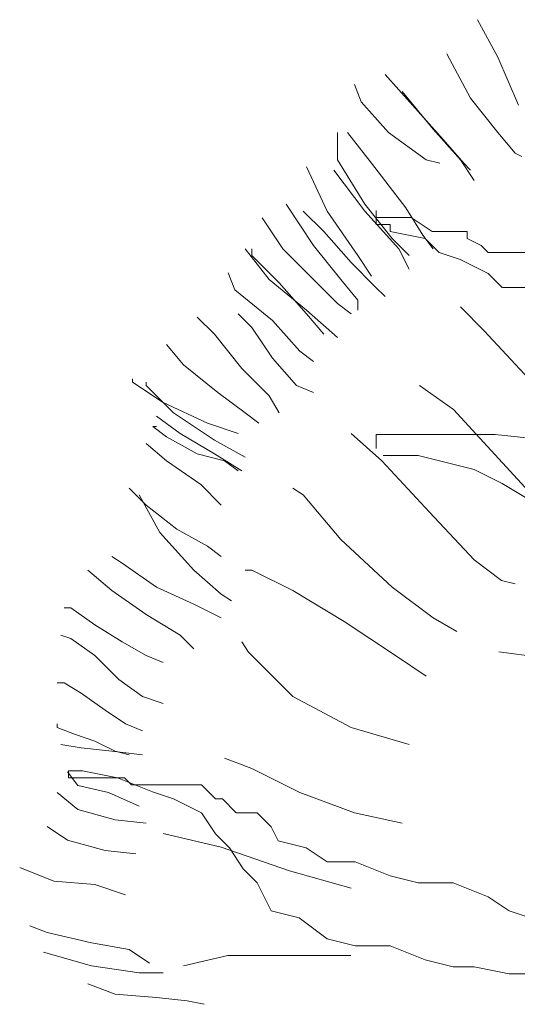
# Model space of a CAD drawing. Extents: x 12.9 to 34.2, y -51.7 to -4.
# Tile 9 of 75: x 31.755 to 32.05, y -49.267 to -48.685. Entities that reach past the tile are written whole.
import ezdxf

# ---------------------------------------------------------------- set-up
doc = ezdxf.new("R2010")
doc.units = 0
doc.header["$MEASUREMENT"] = 0
doc.layers.add('BLÄTTER', color=64, linetype='CONTINUOUS', lineweight=13)

msp = doc.modelspace()

# ---------------------------------------------------------------- linework, layer by layer
at = {"layer": 'BLÄTTER'}
for p, q in [((32.02621, -48.6852), (32.03834, -48.70744)), ((32.00802, -48.70541), (32.02217, -48.73169)), ((32.03834, -48.70744), (32.05048, -48.73574)), ((31.97163, -48.71755), (31.98781, -48.73574)), ((31.95344, -48.72361), (31.95748, -48.73372)), ((31.98174, -48.72765), (31.99993, -48.74989)), ((32.02217, -48.73169), (32.03834, -48.75191)), ((31.95748, -48.73372), (31.97365, -48.75191)), ((31.98781, -48.73574), (32.006, -48.75596)), ((31.94333, -48.75191), (31.94333, -48.76808)), ((31.94939, -48.75191), (31.96354, -48.77011)), ((31.97365, -48.75191), (31.99589, -48.76808)), ((31.99993, -48.74989), (32.0161, -48.76808)), ((32.03834, -48.75191), (32.04845, -48.76404)), ((32.006, -48.75596), (32.01813, -48.77011)), ((32.04845, -48.76404), (32.05249, -48.76607)), ((31.92514, -48.77213), (31.93726, -48.79841)), ((31.94333, -48.76808), (31.9595, -48.79436)), ((31.96354, -48.77011), (31.98376, -48.79639)), ((31.99589, -48.76808), (32.00398, -48.77011)), ((32.0161, -48.76808), (32.0242, -48.78021)), ((32.01813, -48.77011), (32.02217, -48.77415)), ((31.94131, -48.77415), (31.9595, -48.79841)), ((31.91301, -48.79436), (31.92918, -48.81863)), ((31.9595, -48.79436), (31.97568, -48.81458)), ((31.92311, -48.79841), (31.93525, -48.81054)), ((31.93726, -48.79841), (31.95546, -48.82469)), ((31.9595, -48.79841), (31.97972, -48.82064)), ((31.96634, -48.8022), (31.96634, -48.79806)), ((31.96634, -48.79806), (31.96634, -48.8022)), ((31.98376, -48.79639), (31.99387, -48.81256)), ((31.89886, -48.80245), (31.91098, -48.82064)), ((31.97462, -48.8022), (31.96634, -48.8022)), ((31.96634, -48.8022), (31.96634, -48.80634)), ((31.96634, -48.80634), (31.97462, -48.80634)), ((31.97876, -48.8022), (31.97462, -48.8022)), ((31.97462, -48.80634), (31.97462, -48.81048)), ((31.98704, -48.8022), (31.97876, -48.8022)), ((31.99946, -48.81048), (31.98704, -48.8022)), ((31.93525, -48.81054), (31.95142, -48.82874)), ((31.97462, -48.81048), (31.99532, -48.81462)), ((31.99387, -48.81256), (31.99993, -48.82064)), ((32.00774, -48.81048), (31.99946, -48.81048)), ((32.02017, -48.81048), (32.00774, -48.81048)), ((32.02017, -48.81462), (32.02017, -48.81048)), ((31.92918, -48.81863), (31.94535, -48.83884)), ((31.97568, -48.81458), (31.98578, -48.82469)), ((31.99532, -48.81462), (32.0036, -48.8229)), ((32.02845, -48.81876), (32.02017, -48.81462)), ((32.03259, -48.8229), (32.02845, -48.81876)), ((31.88875, -48.82064), (31.9029, -48.83884)), ((31.89279, -48.82064), (31.89279, -48.82469)), ((31.89279, -48.82469), (31.90897, -48.84086)), ((31.91098, -48.82064), (31.92918, -48.83884)), ((31.95546, -48.82469), (31.96354, -48.83682)), ((31.97972, -48.82064), (31.98578, -48.83278)), ((32.0036, -48.8229), (32.01602, -48.82704)), ((32.04087, -48.8229), (32.03259, -48.8229)), ((32.06157, -48.8229), (32.04087, -48.8229)), ((31.95142, -48.82874), (31.96557, -48.84288)), ((32.01602, -48.82704), (32.02431, -48.83118)), ((31.87864, -48.8348), (31.88268, -48.84491)), ((32.02431, -48.83118), (32.03259, -48.83532)), ((32.03259, -48.83532), (32.04087, -48.8436)), ((31.9029, -48.83884), (31.92514, -48.85703)), ((31.90897, -48.84086), (31.92514, -48.85906)), ((31.92918, -48.83884), (31.94333, -48.85299)), ((31.94535, -48.83884), (31.95546, -48.85097)), ((31.88268, -48.84491), (31.90492, -48.8631)), ((31.96557, -48.84288), (31.97163, -48.84895)), ((32.04087, -48.8436), (32.04915, -48.8436)), ((32.04915, -48.8436), (32.05743, -48.8436)), ((31.94333, -48.85299), (31.95142, -48.85906)), ((31.95546, -48.85097), (31.95546, -48.85703)), ((31.8847, -48.85906), (31.89279, -48.86714)), ((31.92514, -48.85703), (31.94333, -48.87321)), ((31.92514, -48.85906), (31.93525, -48.87119)), ((32.0161, -48.85502), (32.03026, -48.86917)), ((31.86044, -48.86108), (31.87055, -48.87119)), ((31.90492, -48.8631), (31.92109, -48.8813)), ((31.87055, -48.87119), (31.88673, -48.89141)), ((31.89279, -48.86714), (31.90492, -48.88534)), ((32.03026, -48.86917), (32.05654, -48.89747)), ((31.84225, -48.87725), (31.85236, -48.88938)), ((31.92109, -48.8813), (31.92918, -48.88736)), ((31.90492, -48.88534), (31.91907, -48.90151)), ((31.85236, -48.88938), (31.87258, -48.90555)), ((31.88673, -48.89141), (31.9029, -48.90758)), ((31.82203, -48.89747), (31.82203, -48.89949)), ((31.82203, -48.89949), (31.84023, -48.91162)), ((31.83012, -48.89949), (31.83012, -48.90151)), ((31.83012, -48.90151), (31.8463, -48.91769)), ((31.87258, -48.90555), (31.88875, -48.91769)), ((31.91907, -48.90151), (31.92918, -48.90555)), ((31.99185, -48.90151), (32.01206, -48.91566)), ((31.84023, -48.91162), (31.86651, -48.92375)), ((31.9029, -48.90758), (31.90897, -48.91769)), ((31.8463, -48.91769), (31.87055, -48.93386)), ((31.88875, -48.91769), (31.89683, -48.92375)), ((32.01206, -48.91566), (32.0343, -48.93992)), ((31.83619, -48.9197), (31.85034, -48.92981)), ((31.86651, -48.92375), (31.8847, -48.92981)), ((31.83619, -48.92577), (31.83416, -48.92577)), ((31.83416, -48.92577), (31.84225, -48.93183)), ((31.84225, -48.93183), (31.86044, -48.94194)), ((31.85034, -48.92981), (31.87055, -48.94194)), ((31.87055, -48.93386), (31.88875, -48.94397)), ((31.95142, -48.92981), (31.96961, -48.94598)), ((31.96634, -48.93884), (31.96634, -48.93056)), ((31.96634, -48.93056), (31.99946, -48.93056)), ((31.99946, -48.93056), (32.03673, -48.93056)), ((32.03673, -48.93056), (32.07813, -48.9347)), ((31.83012, -48.93588), (31.84225, -48.94598)), ((32.0343, -48.93992), (32.05654, -48.96418)), ((31.84225, -48.94598), (31.86247, -48.96014)), ((31.86044, -48.94194), (31.87662, -48.94598)), ((31.87055, -48.94194), (31.88673, -48.95205)), ((31.87662, -48.94598), (31.8847, -48.95205)), ((31.96961, -48.94598), (31.99792, -48.97631)), ((31.97048, -48.94298), (31.99118, -48.94298)), ((31.99118, -48.94298), (32.00774, -48.94712)), ((32.00774, -48.94712), (32.02431, -48.95126)), ((32.02431, -48.95126), (32.04087, -48.95954)), ((31.82002, -48.96216), (31.83012, -48.97226)), ((31.86247, -48.96014), (31.87459, -48.97226)), ((31.91705, -48.96216), (31.92311, -48.9662)), ((32.04087, -48.95954), (32.06157, -48.97196)), ((31.82608, -48.9662), (31.8382, -48.98844)), ((31.92311, -48.9662), (31.94535, -48.99248)), ((31.83012, -48.97226), (31.84831, -48.98642)), ((31.99792, -48.97631), (32.0242, -49.00461)), ((31.84831, -48.98642), (31.86651, -48.99653)), ((31.8382, -48.98844), (31.85842, -49.01068)), ((31.94535, -48.99248), (31.97568, -49.02078)), ((31.86651, -48.99653), (31.87459, -49.00259)), ((31.80991, -49.00259), (31.81597, -49.00664)), ((32.0242, -49.00461), (32.04037, -49.01674)), ((31.79575, -49.01068), (31.80991, -49.02281)), ((31.81597, -49.00664), (31.83619, -49.02078)), ((31.85842, -49.01068), (31.87459, -49.02483)), ((31.88875, -49.01068), (31.89279, -49.01068)), ((31.89279, -49.01068), (31.91705, -49.02281)), ((32.04037, -49.01674), (32.04845, -49.01876)), ((31.80991, -49.02281), (31.83012, -49.03696)), ((31.83619, -49.02078), (31.85842, -49.03089)), ((31.91705, -49.02281), (31.94737, -49.041)), ((31.97568, -49.02078), (31.99993, -49.03898)), ((31.87459, -49.02483), (31.88066, -49.02887)), ((31.7816, -49.03292), (31.78564, -49.03292)), ((31.78564, -49.03292), (31.7998, -49.04302)), ((31.85842, -49.03089), (31.87459, -49.03898)), ((31.83012, -49.03696), (31.85034, -49.04909)), ((31.99993, -49.03898), (32.01409, -49.04707)), ((31.7998, -49.04302), (31.81597, -49.05313)), ((31.94737, -49.041), (31.9777, -49.06121)), ((31.77958, -49.04909), (31.78564, -49.05111)), ((31.78564, -49.05111), (31.7998, -49.06121)), ((31.85034, -49.04909), (31.85842, -49.05717)), ((31.81597, -49.05313), (31.83012, -49.06121)), ((31.88673, -49.05313), (31.89077, -49.0592)), ((31.7998, -49.06121), (31.81395, -49.07537)), ((31.83012, -49.06121), (31.84023, -49.06526)), ((31.89077, -49.0592), (31.91705, -49.08548)), ((31.9777, -49.06121), (31.99589, -49.07335)), ((32.03885, -49.05905), (32.09289, -49.06626)), ((31.77756, -49.07739), (31.7816, -49.07739)), ((31.7816, -49.07739), (31.79171, -49.08345)), ((31.81395, -49.07537), (31.8281, -49.08548)), ((31.79171, -49.08345), (31.80586, -49.09356)), ((31.8281, -49.08548), (31.84023, -49.08952)), ((31.91705, -49.08548), (31.95142, -49.10367)), ((31.80586, -49.09356), (31.81799, -49.10165)), ((31.77756, -49.10165), (31.77756, -49.10367)), ((31.77756, -49.10367), (31.78767, -49.10771)), ((31.81799, -49.10165), (31.8281, -49.10569)), ((31.95142, -49.10367), (31.98578, -49.11378)), ((31.78767, -49.10771), (31.7998, -49.11176)), ((31.77958, -49.11378), (31.79171, -49.1158)), ((31.79171, -49.1158), (31.80991, -49.11782)), ((31.7998, -49.11176), (31.81192, -49.11782)), ((31.80991, -49.11782), (31.8281, -49.11984)), ((31.81192, -49.11782), (31.82002, -49.11984)), ((31.87662, -49.12187), (31.89279, -49.12793)), ((31.78363, -49.12995), (31.78969, -49.13804)), ((31.78416, -49.13344), (31.78416, -49.1293)), ((31.78416, -49.1293), (31.79244, -49.1293)), ((31.7883, -49.13344), (31.78416, -49.13344)), ((31.79244, -49.13344), (31.7883, -49.13344)), ((31.79244, -49.1293), (31.81314, -49.13344)), ((31.80072, -49.13344), (31.79244, -49.13344)), ((31.809, -49.13344), (31.80072, -49.13344)), ((31.81728, -49.13344), (31.809, -49.13344)), ((31.81314, -49.13344), (31.83384, -49.14172)), ((31.82142, -49.13758), (31.81728, -49.13344)), ((31.89279, -49.12793), (31.92109, -49.14208)), ((31.78969, -49.13804), (31.80788, -49.14208)), ((31.83384, -49.13758), (31.82142, -49.13758)), ((31.84213, -49.13758), (31.83384, -49.13758)), ((31.85455, -49.13758), (31.84213, -49.13758)), ((31.86283, -49.13758), (31.85455, -49.13758)), ((31.87111, -49.14586), (31.86283, -49.13758)), ((31.77756, -49.14208), (31.78969, -49.15219)), ((31.80788, -49.14208), (31.82608, -49.15016)), ((31.83384, -49.14172), (31.84627, -49.14586)), ((31.92109, -49.14208), (31.95344, -49.15421)), ((31.84627, -49.14586), (31.86283, -49.15414)), ((31.87525, -49.14586), (31.87111, -49.14586)), ((31.88353, -49.15414), (31.87525, -49.14586)), ((31.78969, -49.15219), (31.81192, -49.15826)), ((31.86283, -49.15414), (31.87111, -49.16657)), ((31.89595, -49.15414), (31.88353, -49.15414)), ((31.90423, -49.16242), (31.89595, -49.15414)), ((31.95344, -49.15421), (31.98174, -49.16027)), ((31.7715, -49.1623), (31.78363, -49.17038)), ((31.81192, -49.15826), (31.83012, -49.16027)), ((31.90837, -49.17071), (31.90423, -49.16242)), ((31.84023, -49.16634), (31.87459, -49.17443)), ((31.87111, -49.16657), (31.87939, -49.17485)), ((31.78363, -49.17038), (31.80586, -49.17644)), ((31.92493, -49.17485), (31.90837, -49.17071)), ((31.80586, -49.17644), (31.82406, -49.17847)), ((31.87459, -49.17443), (31.91503, -49.18858)), ((31.87939, -49.17485), (31.88767, -49.18727)), ((31.93735, -49.18313), (31.92493, -49.17485)), ((31.95391, -49.18313), (31.93735, -49.18313)), ((31.97462, -49.19141), (31.95391, -49.18313)), ((31.75532, -49.18655), (31.77554, -49.19464)), ((31.88767, -49.18727), (31.89595, -49.19555)), ((31.91503, -49.18858), (31.95142, -49.19868)), ((31.99118, -49.19555), (31.97462, -49.19141)), ((31.77554, -49.19464), (31.7998, -49.19666)), ((31.7998, -49.19666), (31.81799, -49.20273)), ((31.89595, -49.19555), (31.90423, -49.21211)), ((32.01188, -49.19555), (31.99118, -49.19555)), ((32.03259, -49.20383), (32.01188, -49.19555)), ((32.04501, -49.21211), (32.03259, -49.20383)), ((31.90423, -49.21211), (31.92079, -49.21625)), ((32.06985, -49.22039), (32.04501, -49.21211)), ((31.92079, -49.21625), (31.93735, -49.22867)), ((31.76139, -49.22092), (31.7715, -49.22497)), ((31.7715, -49.22497), (31.79778, -49.23103)), ((31.79778, -49.23103), (31.82002, -49.23507)), ((31.93735, -49.22867), (31.95391, -49.23281)), ((31.76943, -49.23659), (31.79773, -49.24468)), ((31.82002, -49.23507), (31.83214, -49.24316)), ((31.95391, -49.23281), (31.97462, -49.23281)), ((31.97462, -49.23281), (31.99532, -49.24109)), ((31.85231, -49.24468), (31.8786, -49.23861)), ((31.8786, -49.23861), (31.92307, -49.23861)), ((31.92307, -49.23861), (31.95137, -49.23861)), ((31.99532, -49.24109), (32.01188, -49.24523)), ((31.79773, -49.24468), (31.82603, -49.24872)), ((31.82603, -49.24872), (31.84018, -49.24872)), ((32.01188, -49.24523), (32.02431, -49.24523)), ((32.02431, -49.24523), (32.04501, -49.24937)), ((32.04501, -49.24937), (32.06157, -49.24937)), ((31.79575, -49.25529), (31.81192, -49.26135)), ((31.81192, -49.26135), (31.83619, -49.26338)), ((31.83619, -49.26338), (31.85438, -49.2654)), ((31.85438, -49.2654), (31.86449, -49.26742))]:
    msp.add_line(p, q, dxfattribs=at)

doc.saveas('drawing.dxf')
